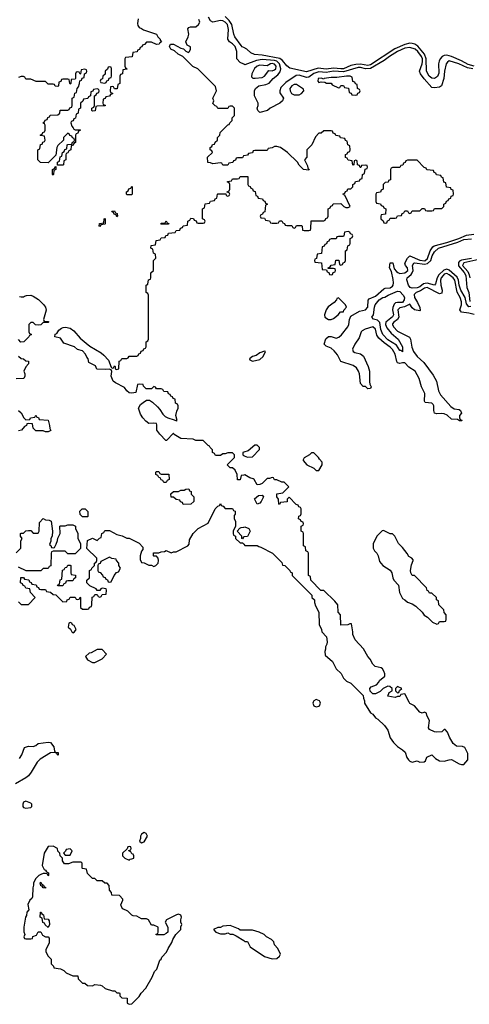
# Model space of a CAD drawing. Header units: inches. Extents: x 2710684 to 2828758, y 857022 to 965663.
# Tile 127 of 256: x 2758179 to 2761833, y 877542 to 885549. Entities that reach past the tile are written whole.
import ezdxf

# ---------------------------------------------------------------- set-up
doc = ezdxf.new("R2010")
doc.units = ezdxf.units.IN
doc.header["$MEASUREMENT"] = 0
for name, color, linetype in [('C7857', 7, 'Continuous'), ('C7858', 7, 'Continuous'), ('C7867', 7, 'Continuous'), ('C7868', 7, 'Continuous')]:
    doc.layers.add(name, color=color, linetype=linetype)

msp = doc.modelspace()

# ---------------------------------------------------------------- linework, layer by layer
at = {"layer": 'C7857', "color": 4}
for points, elevation in [([(2758178.6, 879541.4), (2758197, 879570), (2758219, 879630), (2758250, 879642), (2758290, 879638.8), (2758310, 879646.8), (2758330, 879662.8), (2758410, 879673.4), (2758430.5, 879670.5), (2758456.3, 879636.3), (2758461, 879601), (2758470, 879592), (2758491.3, 879590), (2758491.1, 879568.9), (2758486, 879570), (2758482, 879582), (2758468.4, 879588.4), (2758430, 879586.6), (2758345.3, 879534.7), (2758320.5, 879510), (2758272.7, 879430), (2758250, 879400.7), (2758230, 879383), (2758144.2, 879335.8)], 8), ([(2760000, 878146), (2759970, 878146), (2759956.4, 878156.4), (2759890, 878182), (2759830, 878178), (2759810, 878166), (2759790, 878166), (2759754, 878150), (2759774, 878130), (2759810, 878114), (2759850, 878114), (2759870, 878122), (2759890, 878112), (2759911.6, 878111.6), (2759939.6, 878099.6), (2760000, 878060.5)], 12)]:
    msp.add_lwpolyline(points, dxfattribs=dict(at, elevation=elevation))
at = {"layer": 'C7857', "color": 4, "elevation": 12}
for points in [[(2758230, 879195.3), (2758210, 879186), (2758204.7, 879170), (2758204.7, 879150), (2758210, 879142), (2758230, 879138), (2758270, 879142), (2758278, 879150), (2758279, 879161), (2758279, 879170), (2758270, 879179)], [(2759190, 878938), (2759170, 878926), (2759162, 878910), (2759162, 878890), (2759154, 878870), (2759170, 878854), (2759190, 878862), (2759218, 878910), (2759206, 878930)], [(2758450, 878828), (2758410, 878826), (2758378, 878770), (2758362, 878670), (2758378, 878638), (2758390, 878634), (2758398, 878618), (2758414, 878610), (2758414, 878590), (2758410, 878588), (2758402, 878602), (2758390, 878606), (2758370, 878606), (2758350, 878598), (2758334, 878590), (2758310, 878566), (2758292, 878530), (2758292, 878510), (2758284.7, 878490), (2758283.6, 878416.4), (2758276.9, 878403.1), (2758262, 878390), (2758245.4, 878354.6), (2758254, 878310), (2758238, 878290), (2758234.8, 878265.2), (2758226, 878250), (2758212, 878170), (2758212.7, 878132.7), (2758222, 878110), (2758214, 878090), (2758218, 878078), (2758230, 878074), (2758270, 878074), (2758282, 878078), (2758287.3, 878092.7), (2758314.6, 878105.4), (2758328.9, 878131.1), (2758351.6, 878131.6), (2758365.4, 878105.4), (2758390, 878092), (2758411.6, 878091.6), (2758419.6, 878079.6), (2758419.6, 878040.4), (2758392.7, 877987.3), (2758392, 877970), (2758410, 877934), (2758434, 877910), (2758434, 877870), (2758452.7, 877852.7), (2758458, 877838), (2758511.6, 877831.6), (2758536.9, 877816.9), (2758556.9, 877796.9), (2758610, 877774), (2758652.7, 877772.7), (2758654, 877750), (2758690, 877714), (2758710, 877714), (2758730, 877694), (2758770, 877692), (2758790, 877702), (2758836.9, 877696.9), (2758850, 877692), (2758874, 877670), (2758932.7, 877652.7), (2758951.6, 877651.6), (2758970, 877634), (2758990, 877634), (2758994, 877630), (2758994, 877610), (2759010, 877594), (2759052.7, 877592.7), (2759054, 877550), (2759070, 877542), (2759090, 877544.7), (2759150, 877606), (2759166.6, 877633.4), (2759205.6, 877674.4), (2759256.5, 877763.5), (2759275.3, 877810), (2759292.7, 877827.3), (2759319, 877901), (2759328, 877910), (2759334, 877926), (2759373.6, 877966.4), (2759384.7, 877995.3), (2759416.5, 878043.5), (2759424, 878070), (2759449.2, 878110.8), (2759488, 878150), (2759488.4, 878171.6), (2759498, 878190), (2759488, 878210), (2759488, 878230), (2759495.3, 878250), (2759490, 878266), (2759470, 878274), (2759454, 878270), (2759371.6, 878228.4), (2759362, 878210), (2759382, 878170), (2759382, 878130), (2759370, 878118), (2759350, 878108), (2759287.3, 878107.3), (2759287.3, 878112.7), (2759302, 878118), (2759306, 878130), (2759306, 878170), (2759270, 878186), (2759250, 878186), (2759226, 878230), (2759210, 878238), (2759170, 878238), (2759130, 878258), (2759100.4, 878260.4), (2759090, 878266), (2759059.3, 878299.3), (2759018, 878318), (2759008.4, 878328.4), (2759002, 878350), (2759018, 878390), (2759016.4, 878396.4), (2758990, 878426), (2758928.9, 878428.9), (2758926, 878450), (2758908, 878470), (2758907.3, 878507.3), (2758890, 878526), (2758870, 878526), (2758850, 878546), (2758810, 878546), (2758790, 878566), (2758770, 878566), (2758730, 878606), (2758722, 878642), (2758690, 878646), (2758686, 878650), (2758686, 878690), (2758678, 878698), (2758610, 878698), (2758576.9, 878683.1), (2758544.7, 878684.7), (2758528.4, 878708.4), (2758526, 878730), (2758508.4, 878748.4), (2758506, 878770), (2758488.4, 878788.4), (2758486, 878810)], [(2758590, 878806), (2758558, 878802), (2758552.7, 878787.3), (2758534, 878770), (2758550, 878754), (2758590, 878754), (2758606, 878790)], [(2759070, 878826), (2759058, 878822), (2759054, 878806), (2759014, 878770), (2759014, 878750), (2759034, 878730), (2759070, 878714), (2759078, 878722), (2759090, 878724.7), (2759106, 878730), (2759106, 878750), (2759102, 878762), (2759090, 878766), (2759082, 878782), (2759066, 878790), (2759066, 878794), (2759082, 878798), (2759086, 878810), (2759082, 878822)], [(2758390, 878486), (2758368.7, 878488.7), (2758362, 878502), (2758350, 878506), (2758346, 878530), (2758350, 878534), (2758358, 878518), (2758374, 878510), (2758378, 878498), (2758390, 878494)], [(2758410, 878166), (2758387.3, 878187.3), (2758382, 878202), (2758367.3, 878207.3), (2758362, 878242), (2758346, 878250), (2758348.4, 878291.6), (2758354, 878290), (2758358, 878278), (2758374, 878270), (2758378, 878238), (2758410, 878234), (2758419.6, 878219.6), (2758422, 878190)]]:
    msp.add_lwpolyline(points, close=True, dxfattribs=at)
at = {"layer": 'C7858', "color": 4}
for points, elevation in [([(2760000, 885323), (2759988.6, 885328.6), (2759978.3, 885338.3), (2759928.4, 885410), (2759919.3, 885430), (2759902.2, 885510), (2759882.9, 885542.9), (2759850, 885574.2)], 4), ([(2759142.8, 885557.2), (2759137.3, 885517.3), (2759140.5, 885500.5), (2759150, 885484.7), (2759170, 885478), (2759186, 885466), (2759290.6, 885430.6), (2759302, 885410), (2759322, 885390), (2759322, 885382), (2759332, 885368), (2759318, 885362), (2759314, 885350), (2759290, 885348), (2759250, 885366), (2759210, 885366), (2759192.7, 885347.3), (2759178, 885342), (2759172.7, 885327.3), (2759158, 885322), (2759152.7, 885307.3), (2759138, 885302), (2759132.7, 885287.3), (2759098, 885282), (2759092.7, 885247.3), (2759038, 885242), (2759034, 885230), (2759034, 885170), (2759038, 885158), (2759054, 885150), (2759050, 885146), (2759018, 885142), (2759014, 885110), (2758998, 885102), (2758994, 885090), (2758994, 885030), (2758978, 885022), (2758972.7, 884987.3), (2758950, 884986), (2758942, 885002), (2758930, 885006), (2758918, 885002), (2758914, 884970), (2758918, 884958), (2758932.7, 884952.7), (2758932.7, 884947.3), (2758918, 884942), (2758910, 884926), (2758878, 884922), (2758872.7, 884907.3), (2758858, 884902), (2758854, 884870), (2758858, 884858), (2758872.7, 884852.7), (2758872.7, 884847.3), (2758810, 884846), (2758798, 884842), (2758792.7, 884807.3), (2758770, 884806), (2758766, 884810), (2758766, 884830), (2758782, 884838), (2758786, 884850), (2758786, 884930), (2758802, 884938), (2758807.3, 884952.7), (2758822, 884958), (2758826, 884970), (2758822, 884982), (2758810, 884986), (2758778, 884982), (2758772.7, 884967.3), (2758758, 884962), (2758754, 884930), (2758738, 884922), (2758732.7, 884907.3), (2758698, 884902), (2758692.7, 884887.3), (2758674, 884870), (2758674, 884830), (2758658, 884822), (2758654, 884790), (2758638, 884782), (2758632.7, 884747.3), (2758618, 884742), (2758612.7, 884727.3), (2758598, 884722), (2758594, 884710), (2758602, 884682), (2758614, 884670), (2758618, 884658), (2758630, 884654), (2758670, 884654), (2758674, 884650), (2758658, 884642), (2758652.7, 884627.3), (2758638, 884622), (2758634, 884610), (2758634, 884550), (2758618, 884542), (2758612.7, 884527.3), (2758598, 884522), (2758594, 884490), (2758578, 884482), (2758570, 884466), (2758558, 884462), (2758554, 884450), (2758554, 884410), (2758538, 884402), (2758534, 884370), (2758530, 884366), (2758486, 884366), (2758486, 884390), (2758502, 884398), (2758507.3, 884432.7), (2758522, 884438), (2758526, 884470), (2758542, 884478), (2758547.3, 884492.7), (2758562, 884498), (2758566, 884530), (2758570, 884534), (2758602, 884538), (2758607.3, 884552.7), (2758622, 884558), (2758626, 884570), (2758622, 884582), (2758607.3, 884587.3), (2758602, 884602), (2758587.3, 884607.3), (2758582, 884622), (2758570, 884626), (2758534, 884590), (2758534, 884570), (2758490, 884526), (2758482, 884510), (2758472.7, 884447.3), (2758410, 884386), (2758348.4, 884388.4), (2758326, 884410), (2758326, 884490), (2758342, 884498), (2758347.3, 884532.7), (2758362, 884538), (2758367.3, 884552.7), (2758382, 884558), (2758386, 884570), (2758382, 884602), (2758350, 884606), (2758346, 884610), (2758362, 884618), (2758367.3, 884632.7), (2758382, 884638), (2758386, 884650), (2758386, 884690), (2758382, 884702), (2758366, 884710), (2758382, 884718), (2758387.3, 884732.7), (2758402, 884738), (2758407.3, 884752.7), (2758422, 884758), (2758427.3, 884772.7), (2758490, 884774), (2758506, 884790), (2758507.3, 884812.7), (2758570, 884814), (2758582, 884818), (2758587.3, 884832.7), (2758602, 884838), (2758606, 884850), (2758606, 884910), (2758622, 884918), (2758627.3, 884952.7), (2758642, 884958), (2758646, 884990), (2758656.4, 885003.6), (2758666, 885030), (2758667.3, 885052.7), (2758682, 885058), (2758687.3, 885072.7), (2758702, 885078), (2758706, 885110), (2758722, 885118), (2758726, 885130), (2758722, 885142), (2758710, 885146), (2758678, 885142), (2758674, 885110), (2758670, 885106), (2758662, 885122), (2758650, 885126), (2758638, 885122), (2758634, 885110), (2758634, 885070), (2758630, 885066), (2758598, 885062), (2758594, 885030), (2758590, 885026), (2758586, 885030), (2758582, 885062), (2758570, 885066), (2758530, 885066), (2758518, 885062), (2758512.7, 885047.3), (2758498, 885042), (2758494, 885010), (2758490, 885006), (2758467.3, 885007.3), (2758462, 885022), (2758450, 885026), (2758410, 885026), (2758390, 885046), (2758312.7, 885047.3), (2758270, 885066), (2758230, 885066), (2758222, 885082), (2758210, 885086), (2758190, 885086), (2758170, 885078)], 12), ([(2760000, 884442.3), (2759998, 884442), (2759990, 884426), (2759950, 884426), (2759938, 884422), (2759932.7, 884407.3), (2759918, 884402), (2759912.7, 884387.3), (2759878, 884382), (2759870, 884366), (2759830, 884366), (2759822, 884382), (2759810, 884386), (2759750, 884378), (2759730, 884386), (2759707.3, 884387.3), (2759706, 884430), (2759746, 884470), (2759742, 884482), (2759726, 884490), (2759726, 884510), (2759742, 884518), (2759747.3, 884532.7), (2759762, 884538), (2759767.3, 884552.7), (2759786, 884570), (2759786, 884590), (2759806, 884610), (2759807.3, 884632.7), (2759870, 884694), (2759882, 884698), (2759886, 884710), (2759906, 884730), (2759906, 884750), (2759926, 884770), (2759926, 884830), (2759910, 884846), (2759890, 884846), (2759878, 884842), (2759870, 884826), (2759790, 884826), (2759782, 884842), (2759767.3, 884847.3), (2759748.7, 884868.7), (2759758, 884890), (2759748.7, 884911.3), (2759778, 884970), (2759770, 885006), (2759626, 885150), (2759587.3, 885167.3), (2759506, 885250), (2759468.4, 885268.4), (2759436.4, 885296.4), (2759408.7, 885308.7), (2759398, 885330), (2759406, 885350), (2759430, 885350.8), (2759490, 885318), (2759511.3, 885311.3), (2759530, 885292), (2759550, 885282), (2759558, 885290), (2759568, 885310), (2759567.3, 885327.3), (2759541.2, 885341.2), (2759529.1, 885369.1), (2759549.2, 885410), (2759553.2, 885430), (2759545.2, 885474.8), (2759554.6, 885485.4), (2759568.4, 885491.6), (2759610, 885491.3), (2759633.2, 885510), (2759642, 885530), (2759635.3, 885550)], 12), ([(2760000, 885187.6), (2759970, 885201.6), (2759945.1, 885230), (2759945.1, 885290), (2759929.8, 885329.8), (2759910, 885354), (2759884.5, 885370), (2759871.6, 885390), (2759877.4, 885470), (2759868.2, 885510), (2759849.4, 885530), (2759830, 885539.7), (2759810, 885543), (2759748.2, 885528.2), (2759730, 885540.9), (2759713.6, 885570)], 8), ([(2760000, 881846.1), (2759978, 881842), (2759970, 881806), (2759950, 881806), (2759946, 881850), (2759930, 881886), (2759910, 881906), (2759890, 881906), (2759866, 881930), (2759926, 881990), (2759926, 882010), (2759910, 882026), (2759870, 882026), (2759850, 882018), (2759830, 882018), (2759810, 882006), (2759770, 882006), (2759762, 882022), (2759746, 882030), (2759746, 882050), (2759726, 882070), (2759722, 882082), (2759710, 882086), (2759670, 882126), (2759610, 882126), (2759590, 882138), (2759490, 882144), (2759435.3, 882175.3), (2759430, 882186), (2759372.7, 882127.3), (2759367.3, 882127.3), (2759317.2, 882177.2), (2759294, 882210), (2759294, 882254), (2759290, 882266), (2759270, 882268.7), (2759230, 882264), (2759203.7, 882283.7), (2759179, 882310), (2759160.9, 882340.9), (2759145.2, 882390), (2759161.3, 882418.7), (2759183, 882437), (2759210, 882454.8), (2759233.7, 882453.7), (2759258.4, 882438.4), (2759299.9, 882399.9), (2759318.8, 882378.8), (2759341.4, 882341.4), (2759361.4, 882321.4), (2759382, 882310), (2759436, 882296), (2759453.2, 882286.8), (2759458, 882290), (2759448.7, 882330), (2759455.3, 882364.7), (2759466, 882390), (2759466, 882410), (2759462, 882422), (2759446, 882430), (2759442, 882462), (2759427.3, 882467.3), (2759422, 882482), (2759407.3, 882487.3), (2759402, 882502), (2759387.3, 882507.3), (2759382, 882522), (2759350, 882526), (2759342, 882542), (2759330, 882546), (2759290, 882546), (2759282, 882562), (2759270, 882566), (2759251.6, 882548.4), (2759208.4, 882548.4), (2759186, 882570), (2759182, 882582), (2759150, 882586), (2759138, 882582), (2759123.6, 882516.4), (2759090, 882512), (2759070, 882515.1), (2759049.5, 882529.5), (2759030, 882559.3), (2758956.6, 882596.6), (2758939.3, 882610), (2758924, 882650), (2758927.3, 882687.3), (2758922, 882702), (2758907.3, 882707.3), (2758876, 882704), (2758807.3, 882707.3), (2758794.6, 882734.6), (2758742, 882762), (2758735.3, 882790), (2758724, 882804), (2758713.2, 882830), (2758690, 882855.3), (2758650, 882866), (2758626, 882890), (2758538, 882918), (2758510, 882958), (2758466, 882970), (2758467.3, 882992.7), (2758482, 882998), (2758496.4, 883023.6), (2758519, 883041), (2758532.9, 883047.1), (2758552.3, 883047.7), (2758590, 883039.1), (2758618.3, 883018.3), (2758670, 882958.8), (2758718.5, 882918.5), (2758750, 882894.8), (2758840.7, 882840.7), (2758862, 882822), (2758901, 882781), (2758922, 882722), (2758930, 882714), (2758942, 882718), (2758950, 882734), (2758954, 882730), (2758954, 882710), (2758964.7, 882704.7), (2758986, 882710), (2758987.3, 882772.7), (2759002, 882778), (2759010, 882794), (2759050, 882794), (2759062, 882798), (2759070, 882814), (2759130, 882814), (2759142, 882818), (2759147.3, 882832.7), (2759162, 882838), (2759167.3, 882852.7), (2759182, 882858), (2759187.3, 882872.7), (2759202, 882878), (2759206, 882890), (2759206, 882930), (2759222, 882938), (2759226, 882950), (2759226, 883310), (2759222, 883322), (2759206, 883330), (2759206, 883390), (2759222, 883398), (2759227.3, 883432.7), (2759242, 883438), (2759246, 883450), (2759246, 883490), (2759266, 883510), (2759266, 883590), (2759286, 883610), (2759282, 883642), (2759266, 883650), (2759262, 883682), (2759246, 883690), (2759247.3, 883712.7), (2759282, 883718), (2759287.3, 883752.7), (2759322, 883758), (2759330, 883774), (2759362, 883778), (2759367.3, 883792.7), (2759382, 883798), (2759387.3, 883812.7), (2759442, 883818), (2759450, 883834), (2759482, 883838), (2759487.3, 883852.7), (2759502, 883858), (2759507.3, 883872.7), (2759542, 883878), (2759546, 883910), (2759562, 883918), (2759570, 883934), (2759592.7, 883932.7), (2759598, 883918), (2759612.7, 883912.7), (2759618, 883898), (2759630, 883894), (2759670, 883894), (2759682, 883898), (2759686, 883910), (2759682, 883922), (2759666, 883930), (2759666, 884010), (2759682, 884018), (2759687.3, 884052.7), (2759722, 884058), (2759730, 884074), (2759762, 884078), (2759767.3, 884092.7), (2759782, 884098), (2759786, 884130), (2759790, 884134), (2759854, 884134), (2759858, 884118), (2759870, 884114), (2759882, 884118), (2759886, 884130), (2759882, 884142), (2759866, 884146), (2759866, 884150), (2759882, 884158), (2759886, 884170), (2759886, 884210), (2759882, 884222), (2759867.3, 884227.3), (2759867.3, 884232.7), (2759902, 884238), (2759910, 884254), (2759950, 884254), (2759962, 884258), (2759970, 884274), (2760000, 884273.4)], 12), ([(2758178, 883298), (2758190, 883294), (2758210, 883294), (2758218, 883302), (2758234, 883306), (2758270, 883307.7), (2758290, 883302), (2758332.3, 883272.3), (2758373.5, 883233.5), (2758388, 883210), (2758393.4, 883186.6), (2758374, 883110), (2758378, 883098), (2758414, 883094), (2758414, 883090), (2758410, 883086), (2758370, 883086), (2758351.6, 883068.4), (2758330, 883066), (2758308.4, 883068.4), (2758290, 883086), (2758270, 883086), (2758254, 883070), (2758254, 883010), (2758258, 882998), (2758274, 882990), (2758258, 882982), (2758254, 882970), (2758211.6, 882928.4), (2758187.3, 882927.3), (2758168.4, 882948.4)], 12), ([(2758170, 882814), (2758190, 882794), (2758210, 882792), (2758230, 882774), (2758251.1, 882771.1), (2758252, 882750), (2758230, 882726), (2758214, 882690), (2758222, 882670), (2758222, 882650), (2758214, 882630), (2758150, 882628)], 12), ([(2758170.9, 882370.9), (2758191.1, 882351.1), (2758211.6, 882311.6), (2758230, 882294), (2758262, 882298), (2758266, 882310), (2758302, 882318), (2758310, 882332), (2758318, 882318), (2758332.7, 882312.7), (2758338, 882298), (2758410, 882292), (2758422, 882250), (2758423.6, 882223.6), (2758431.6, 882208.4), (2758410, 882198), (2758390, 882198), (2758370, 882206), (2758310, 882206), (2758288.4, 882228.4), (2758282, 882262), (2758250, 882266), (2758238, 882262), (2758234, 882250), (2758219.6, 882240.4), (2758194, 882210), (2758170, 882206)], 12), ([(2760000, 882032), (2759994, 882030), (2759994, 882010), (2760000, 882006)], 12), ([(2758170, 880814), (2758190, 880794), (2758250, 880794), (2758306, 880850), (2758266, 880890), (2758262, 880922), (2758230, 880926), (2758222, 880942), (2758207.3, 880947.3), (2758202, 880962), (2758186, 880970), (2758187.3, 881012.7), (2758210, 881014), (2758218, 880998), (2758252.7, 880992.7), (2758258, 880978), (2758272.7, 880972.7), (2758278, 880958), (2758312.7, 880952.7), (2758318, 880938), (2758332.7, 880932.7), (2758338, 880918), (2758350, 880914), (2758390, 880914), (2758398, 880898), (2758430, 880894), (2758450, 880874), (2758472.7, 880872.7), (2758530, 880814), (2758562, 880818), (2758566, 880830), (2758582, 880838), (2758590, 880854), (2758630, 880854), (2758638, 880838), (2758650, 880834), (2758662, 880838), (2758670, 880854), (2758674, 880850), (2758674, 880770), (2758690, 880754), (2758730, 880754), (2758742, 880758), (2758747.3, 880772.7), (2758762, 880778), (2758766, 880790), (2758767.3, 880852.7), (2758782, 880858), (2758790, 880874), (2758810, 880874), (2758818, 880858), (2758830, 880854), (2758842, 880858), (2758850, 880874), (2758882, 880878), (2758886, 880910), (2758882, 880922), (2758850, 880926), (2758838, 880922), (2758830, 880906), (2758810, 880906), (2758802, 880922), (2758750, 880946), (2758726, 880970), (2758726, 880990), (2758746, 881010), (2758746, 881070), (2758762, 881078), (2758766, 881090), (2758786, 881110), (2758786, 881130), (2758802, 881138), (2758806, 881150), (2758806, 881170), (2758726, 881250), (2758730, 881314), (2758770, 881332), (2758810, 881314), (2758827.3, 881332.7), (2758842, 881338), (2758846, 881370), (2758862, 881378), (2758870, 881394), (2758910, 881394), (2758970, 881362), (2759011.1, 881351.1), (2759050, 881332), (2759070, 881332), (2759151.6, 881291.6), (2759179.6, 881259.6), (2759179.6, 881240.4), (2759170, 881226), (2759158, 881190), (2759159.6, 881159.6), (2759170, 881134), (2759190, 881132), (2759230, 881112), (2759250, 881112), (2759270, 881102), (2759286, 881110), (2759306, 881130), (2759308, 881150), (2759306, 881170), (2759290, 881186), (2759270, 881186), (2759266, 881190), (2759267.3, 881212.7), (2759310, 881214), (2759330, 881222), (2759356.4, 881223.6), (2759370, 881232), (2759410, 881214), (2759430, 881222), (2759450, 881222), (2759546, 881270), (2759556.4, 881283.6), (2759560.4, 881319.6), (2759588.9, 881371.1), (2759630, 881412), (2759710, 881454), (2759768, 881570), (2759790, 881594), (2759802, 881598), (2759810, 881614), (2759818, 881598), (2759832.7, 881592.7), (2759850, 881574), (2759910, 881574), (2759918, 881558), (2759931.6, 881551.6), (2759931.6, 881528.4), (2759922, 881518), (2759922, 881490), (2759932, 881470), (2759934, 881430), (2759914, 881390), (2759914, 881370), (2759918, 881358), (2759934, 881350), (2759934, 881330), (2759970, 881294), (2759990, 881294), (2760000, 881284)], 12), ([(2758150, 881214), (2758187.3, 881252.7), (2758188, 881310), (2758198, 881330), (2758186, 881350), (2758186, 881370), (2758190, 881374), (2758210, 881374), (2758228.4, 881391.6), (2758250, 881394), (2758270, 881394), (2758290, 881374), (2758330, 881374), (2758338, 881390), (2758340.4, 881459.6), (2758370, 881492), (2758390, 881482), (2758419.6, 881479.6), (2758434, 881470), (2758444.7, 881390), (2758442, 881350), (2758432, 881330), (2758432, 881308), (2758422, 881282), (2758432.7, 881272.7), (2758438, 881258), (2758450, 881254), (2758462, 881258), (2758476.4, 881283.6), (2758487.3, 881312.7), (2758488.4, 881331.6), (2758508, 881370), (2758506, 881430), (2758510, 881434), (2758550, 881434), (2758570, 881442), (2758610, 881442), (2758634, 881430), (2758634, 881410), (2758652, 881370), (2758652.7, 881332.7), (2758672.7, 881287.3), (2758674, 881250), (2758630, 881206), (2758570, 881206), (2758550, 881226), (2758450, 881226), (2758438, 881222), (2758434, 881210), (2758432.7, 881107.3), (2758418, 881102), (2758410, 881086), (2758370, 881086), (2758350, 881066), (2758232.7, 881067.3), (2758170, 881098)], 12), ([(2760000, 881342.3), (2759998, 881342), (2759990, 881326), (2759986, 881330), (2759986, 881350), (2759946, 881390), (2759967.3, 881412.7), (2759980.4, 881419.6), (2760000, 881423)], 12)]:
    msp.add_lwpolyline(points, dxfattribs=dict(at, elevation=elevation))
at = {"layer": 'C7858', "color": 4, "elevation": 12}
for points in [[(2758910, 885166), (2758898, 885162), (2758892.7, 885147.3), (2758874, 885130), (2758872.7, 885107.3), (2758854, 885090), (2758852.7, 885067.3), (2758838, 885062), (2758834, 885050), (2758838, 885038), (2758870, 885034), (2758882, 885038), (2758887.3, 885052.7), (2758902, 885058), (2758907.3, 885072.7), (2758922, 885078), (2758926, 885090), (2758926, 885150), (2758922, 885162)], [(2758450, 884286), (2758446, 884290), (2758446, 884330), (2758462, 884338), (2758467.3, 884352.7), (2758474, 884354), (2758474, 884330), (2758458, 884322), (2758454, 884290)], [(2759050, 884126), (2759046, 884130), (2759046, 884150), (2759062, 884158), (2759067.3, 884172.7), (2759082, 884178), (2759090, 884194), (2759094, 884190), (2759094, 884130), (2759090, 884126)], [(2758970, 883946), (2758962, 883962), (2758947.3, 883967.3), (2758942, 883982), (2758930, 883986), (2758927.3, 883992.7), (2758950, 883994), (2758958, 883978), (2758972.7, 883972.7), (2758974, 883950)], [(2758830, 883866), (2758826, 883870), (2758827.3, 883892.7), (2758862, 883898), (2758866, 883930), (2758872.7, 883932.7), (2758874, 883890), (2758870, 883886), (2758838, 883882)], [(2759330, 883886), (2759326, 883890), (2759330, 883894), (2759362, 883898), (2759370, 883914), (2759378, 883898), (2759392.7, 883892.7), (2759390, 883886)], [(2759350, 881786), (2759342, 881802), (2759330, 881806), (2759322, 881822), (2759310, 881826), (2759302, 881842), (2759286, 881850), (2759286, 881870), (2759290, 881874), (2759310, 881874), (2759318, 881858), (2759330, 881854), (2759392.7, 881852.7), (2759394, 881810), (2759378, 881802), (2759370, 881786)], [(2759507.3, 881607.3), (2759502, 881622), (2759487.3, 881627.3), (2759482, 881642), (2759450, 881646), (2759430, 881666), (2759410, 881666), (2759407.3, 881692.7), (2759428, 881712), (2759470, 881712), (2759490, 881722), (2759516.4, 881723.6), (2759530, 881732), (2759552.7, 881732.7), (2759558, 881718), (2759571.6, 881711.6), (2759574, 881690), (2759594, 881670), (2759594, 881630), (2759570, 881608)], [(2758690, 881506), (2758670, 881526), (2758668.4, 881551.6), (2758686, 881570), (2758711.6, 881571.6), (2758734, 881550), (2758734, 881510), (2758730, 881506)], [(2758910, 881178), (2758838, 881142), (2758832.7, 881127.3), (2758818, 881122), (2758814, 881110), (2758814, 881070), (2758818, 881058), (2758832.7, 881052.7), (2758852.7, 881032.7), (2758858, 881018), (2758872.7, 881012.7), (2758878, 880998), (2758892.7, 880992.7), (2758898, 880978), (2758910, 880974), (2758922, 880978), (2758946, 881030), (2758967.3, 881052.7), (2758982, 881058), (2758998, 881090), (2758986, 881110), (2758986, 881130), (2758966, 881150), (2758962, 881162), (2758928.4, 881168.4)], [(2758490, 880946), (2758486, 880950), (2758502, 880958), (2758507.3, 880992.7), (2758522, 880998), (2758528.4, 881071.6), (2758542, 881078), (2758550, 881094), (2758562, 881098), (2758570, 881114), (2758590, 881114), (2758594, 881110), (2758594, 881050), (2758598, 881038), (2758632.7, 881032.7), (2758634, 881010), (2758618, 881002), (2758610, 880986), (2758570, 880986), (2758558, 880982), (2758552.7, 880967.3), (2758538, 880962), (2758530, 880946)], [(2758590, 880646), (2758578, 880642), (2758574, 880610), (2758592.7, 880592.7), (2758602, 880570), (2758610, 880562), (2758626, 880570), (2758638, 880590), (2758622, 880622), (2758607.3, 880627.3), (2758602, 880642)], [(2758850, 880428), (2758810, 880428), (2758759.6, 880400.4), (2758743.6, 880396.4), (2758714, 880370), (2758730, 880342), (2758770, 880322), (2758790, 880322), (2758850, 880352), (2758886, 880390)]]:
    msp.add_lwpolyline(points, close=True, dxfattribs=at)
at = {"layer": 'C7867', "color": 4, "elevation": 12}
for points in [[(2760565, 880000), (2760561.6, 879990), (2760570.5, 879970.5), (2760590, 879961.6), (2760610, 879966), (2760616, 879970), (2760624.5, 879990), (2760620.8, 880000)], [(2760982, 880000), (2760982, 879990), (2761030, 879912), (2761050, 879902), (2761071.6, 879871.6), (2761090, 879862), (2761144.7, 879810), (2761170.9, 879770.9), (2761191.3, 879710), (2761218, 879670), (2761250, 879638), (2761290.9, 879610.9), (2761311.1, 879591.1), (2761324.7, 879550), (2761338, 879530), (2761350, 879518), (2761370, 879512), (2761410, 879522), (2761430, 879512), (2761467.3, 879512.7), (2761478, 879522), (2761488.9, 879551.1), (2761530, 879572), (2761559.6, 879539.6), (2761590, 879522), (2761630, 879518), (2761670, 879531.3), (2761690, 879532), (2761750, 879498), (2761770, 879491.3), (2761790, 879492), (2761822, 879530), (2761820.4, 879580.4), (2761798, 879630), (2761778, 879638), (2761730, 879642), (2761702, 879662), (2761673.6, 879713.6), (2761656.4, 879756.4), (2761636.4, 879776.4), (2761630, 879778), (2761610, 879758), (2761570, 879755.3), (2761550, 879758), (2761510, 879778), (2761502, 879790), (2761508.7, 879850), (2761488, 879890), (2761486, 879910), (2761470, 879918), (2761450, 879908.7), (2761430, 879918), (2761388.4, 879968.4), (2761350, 879988), (2761343.8, 880000)], [(2760000, 878060.5), (2760010, 878054), (2760030, 878054), (2760052, 878010), (2760170, 877931.3), (2760230, 877912), (2760270, 877914), (2760290, 877934), (2760298, 877950), (2760276.4, 877996.4), (2760250, 878026), (2760246, 878050), (2760226, 878070), (2760186, 878090), (2760166, 878110), (2760126, 878130), (2760070, 878146), (2760000, 878146)]]:
    msp.add_lwpolyline(points, dxfattribs=at)
at = {"layer": 'C7868', "color": 4}
for points, elevation in [([(2761871.6, 885171.6), (2761824.4, 885184.4), (2761770, 885215.7), (2761690, 885250.6), (2761650, 885259.5), (2761630, 885258), (2761614, 885250), (2761595.6, 885230), (2761587.5, 885212.5), (2761583.2, 885190), (2761585.2, 885114.8), (2761574.3, 885085.7), (2761550, 885071.5), (2761530, 885074.3), (2761506.6, 885090), (2761486, 885130), (2761482.4, 885230), (2761468.2, 885270), (2761413.9, 885333.9), (2761390, 885349.8), (2761370, 885356.5), (2761350, 885358), (2761310, 885348.3), (2761228.9, 885311.1), (2761030, 885182.6), (2761010, 885177.8), (2760950, 885187.1), (2760910, 885185.6), (2760870, 885175.9), (2760810.4, 885150), (2760790, 885148.1), (2760730, 885156), (2760670, 885146.3), (2760606.4, 885153.6), (2760510, 885125.4), (2760376, 885156), (2760350, 885173.2), (2760316.3, 885216.3), (2760292.9, 885232.9), (2760150, 885260.8), (2760086.9, 885266.9), (2760058.6, 885278.6), (2760026.3, 885310), (2760000, 885323)], 4), ([(2761862, 885150), (2761818.8, 885158.8), (2761748.7, 885190), (2761670, 885214.5), (2761655.5, 885204.5), (2761645.5, 885190), (2761632.7, 885130), (2761627.6, 885070), (2761608.6, 885011.4), (2761590, 885000.7), (2761550, 884994), (2761530, 884998), (2761467, 885067), (2761436.3, 885110), (2761429.6, 885130), (2761451.2, 885188.8), (2761453.7, 885210), (2761452.2, 885230), (2761443.9, 885250), (2761416.1, 885290), (2761394, 885310), (2761350, 885322), (2761310, 885316.5), (2761248.8, 885290), (2761183.6, 885250), (2761142.8, 885217.2), (2761030, 885151.4), (2760990, 885148.9), (2760950, 885159.5), (2760930, 885160.2), (2760810, 885124.5), (2760730, 885130.5), (2760670, 885118.5), (2760610, 885125.2), (2760569.5, 885110.5), (2760530, 885081.7), (2760510, 885078.7), (2760450, 885096.8), (2760425.3, 885094.7), (2760341.4, 885038.6), (2760301.4, 884998.6), (2760293, 884970), (2760293.7, 884953.7), (2760322, 884910), (2760314, 884890), (2760294, 884870), (2760214, 884830), (2760194, 884810), (2760130, 884795.3), (2760115.3, 884810), (2760109.2, 884830), (2760118, 884850), (2760118, 884870), (2760088.7, 884930), (2760088.7, 884970), (2760095.3, 884990), (2760122, 885010), (2760179.3, 885020.7), (2760206.7, 885033.3), (2760239.5, 885070), (2760278.6, 885101.4), (2760295.4, 885124.6), (2760301.1, 885150), (2760291.5, 885190), (2760270.4, 885210.4), (2760250, 885217.3), (2760150, 885224.8), (2760103.1, 885216.9), (2760010, 885182.9), (2760000, 885187.6)], 8), ([(2760000, 884273.4), (2760032.7, 884272.7), (2760034, 884210), (2760038, 884198), (2760052.7, 884192.7), (2760058, 884178), (2760072.7, 884172.7), (2760078, 884158), (2760092.7, 884152.7), (2760098, 884118), (2760112.7, 884112.7), (2760118, 884098), (2760152.7, 884092.7), (2760158, 884078), (2760172.7, 884072.7), (2760178, 884058), (2760194, 884050), (2760178, 884042), (2760172.7, 883987.3), (2760158, 883982), (2760152.7, 883967.3), (2760138, 883962), (2760134, 883950), (2760138, 883938), (2760170, 883934), (2760178, 883918), (2760210, 883914), (2760218, 883898), (2760230, 883894), (2760270, 883894), (2760282, 883898), (2760290, 883914), (2760310, 883914), (2760318, 883898), (2760332.7, 883892.7), (2760338, 883878), (2760350, 883874), (2760390, 883874), (2760398, 883858), (2760410, 883854), (2760422, 883858), (2760430, 883874), (2760470, 883874), (2760474, 883870), (2760478, 883838), (2760490, 883834), (2760530, 883834), (2760542, 883838), (2760546, 883850), (2760547.3, 883912.7), (2760650, 883914), (2760662, 883918), (2760667.3, 883932.7), (2760682, 883938), (2760686, 883950), (2760686, 884010), (2760702, 884018), (2760707.3, 884032.7), (2760722, 884038), (2760727.3, 884052.7), (2760790, 884054), (2760814, 884030), (2760830, 884022), (2760850, 884022), (2760866, 884030), (2760822, 884122), (2760810, 884126), (2760808.4, 884131.6), (2760822, 884138), (2760827.3, 884152.7), (2760842, 884158), (2760847.3, 884172.7), (2760870, 884174), (2760886, 884190), (2760886, 884210), (2760902, 884218), (2760907.3, 884232.7), (2760942, 884238), (2760947.3, 884252.7), (2760962, 884258), (2760966, 884290), (2760982, 884298), (2760987.3, 884332.7), (2761002, 884338), (2761006, 884350), (2761002, 884362), (2760990, 884366), (2760958, 884362), (2760952.7, 884347.3), (2760947.3, 884347.3), (2760942, 884362), (2760926, 884370), (2760922, 884402), (2760910, 884406), (2760898, 884402), (2760894, 884370), (2760887.3, 884367.3), (2760882, 884402), (2760850, 884406), (2760842, 884422), (2760827.3, 884427.3), (2760827.3, 884452.7), (2760842, 884458), (2760847.3, 884472.7), (2760862, 884478), (2760866, 884490), (2760862, 884522), (2760846, 884530), (2760842, 884562), (2760827.3, 884567.3), (2760822, 884582), (2760787.3, 884587.3), (2760782, 884602), (2760747.3, 884607.3), (2760742, 884622), (2760727.3, 884627.3), (2760722, 884642), (2760710, 884646), (2760650, 884646), (2760630, 884626), (2760610, 884626), (2760583.6, 884596.4), (2760554, 884530), (2760514, 884490), (2760514, 884430), (2760494, 884410), (2760519.6, 884359.6), (2760522, 884342), (2760531.6, 884331.6), (2760530, 884326), (2760486, 884330), (2760450, 884366), (2760438, 884390), (2760355.3, 884470), (2760298, 884510), (2760270, 884518), (2760250, 884518), (2760230, 884506), (2760198, 884502), (2760190, 884486), (2760090, 884486), (2760078, 884482), (2760072.7, 884467.3), (2760038, 884462), (2760030, 884446), (2760000, 884442.3)], 12), ([(2761871.6, 883151.6), (2761830, 883163.1), (2761770, 883169.6), (2761760.5, 883180.5), (2761756.2, 883190), (2761769.7, 883230), (2761770, 883254), (2761758.2, 883290), (2761734.2, 883334.2), (2761716, 883430), (2761701.5, 883450), (2761670, 883475.5), (2761650, 883485.3), (2761630, 883479.3), (2761620.2, 883470), (2761605, 883450), (2761599.3, 883430), (2761601.2, 883390), (2761613.4, 883350), (2761610, 883325.2), (2761590, 883318.7), (2761490, 883371.5), (2761470, 883365.3), (2761437.1, 883342.9), (2761402.4, 883330), (2761386.5, 883313.5), (2761388.9, 883288.9), (2761413.7, 883250), (2761430.7, 883209.3), (2761435.3, 883184.7), (2761430, 883182), (2761389.3, 883190), (2761370, 883206.6), (2761350, 883234.5), (2761306.8, 883213.2), (2761270, 883206.9), (2761253.1, 883190), (2761259.6, 883130), (2761249.3, 883110.7), (2761219.5, 883090), (2761210, 883074.5), (2761208, 883070), (2761216, 883050), (2761250, 883016.5), (2761346.9, 882966.9), (2761354.9, 882950), (2761366, 882886), (2761379.5, 882850), (2761409.1, 882809.1), (2761462.5, 882762.5), (2761538.8, 882658.8), (2761565.5, 882610), (2761583.1, 882530), (2761599.5, 882499.5), (2761682.8, 882402.8), (2761710, 882384.7), (2761750, 882378), (2761762, 882370), (2761770.9, 882349.1), (2761754, 882330), (2761754, 882310), (2761758, 882298), (2761770, 882294), (2761772.7, 882287.3), (2761752.7, 882287.3), (2761736.4, 882296.4), (2761690, 882301.2), (2761652.3, 882332.3), (2761630, 882342.7), (2761610, 882346.6), (2761570, 882344), (2761549.3, 882349.3), (2761544, 882370), (2761545.2, 882410), (2761538.9, 882418.9), (2761529.3, 882429.3), (2761475.3, 882435.3), (2761470, 882446), (2761472, 882510), (2761444.6, 882564.6), (2761426.6, 882630), (2761392.8, 882690), (2761342.4, 882722.4), (2761310, 882757.4), (2761290, 882758.9), (2761270, 882754), (2761250, 882759.3), (2761243.6, 882770), (2761229.7, 882830), (2761210, 882867.8), (2761190, 882887.2), (2761141, 882921), (2761099.3, 882959.3), (2761082.9, 882982.9), (2761071.9, 883031.9), (2761050, 883050.9), (2760987.4, 883032.6), (2760962.2, 883017.8), (2760955.3, 883010), (2760938.6, 882961.4), (2760904.4, 882910), (2760884.4, 882870), (2760890.7, 882850), (2760901.7, 882841.7), (2760950, 882830.4), (2760973.6, 882813.6), (2761012.2, 882730), (2761021.6, 882690), (2761022.8, 882602.8), (2761025.4, 882585.4), (2761036, 882564), (2761030.9, 882549.1), (2761010, 882548), (2760990, 882566), (2760970, 882566), (2760949.5, 882589.5), (2760940.7, 882670), (2760934, 882690), (2760916.8, 882716.8), (2760890, 882738), (2760788.3, 882768.3), (2760763.1, 882823.1), (2760736.2, 882856.2), (2760710, 882878), (2760670, 882893.2), (2760653.2, 882910), (2760667.6, 882952.4), (2760690, 882974), (2760710, 882973), (2760750, 882958), (2760773.7, 882966.3), (2760795.1, 882985), (2760845.1, 883050), (2760854, 883070), (2760858.7, 883110), (2760870, 883139.1), (2760941.1, 883178.9), (2760990.6, 883189.4), (2761008.3, 883210), (2761011.3, 883268.7), (2761020.1, 883279.9), (2761070, 883300.8), (2761138.6, 883361.4), (2761150, 883366.5), (2761190, 883369.1), (2761210, 883382.4), (2761215.4, 883390), (2761218.3, 883410), (2761215.6, 883435.6), (2761202, 883502), (2761185.2, 883530), (2761189.6, 883570.4), (2761213, 883573), (2761224, 883524), (2761241.1, 883501.1), (2761252.9, 883492.9), (2761270, 883484.9), (2761310, 883489.2), (2761335.1, 883510), (2761330.9, 883530), (2761314.7, 883550), (2761309.6, 883570), (2761330, 883610.8), (2761350, 883628.4), (2761430, 883593.4), (2761470.9, 883589.1), (2761494.1, 883605.9), (2761515.3, 883670), (2761536.9, 883703.1), (2761548.9, 883711.1), (2761650, 883736.6), (2761748, 883770), (2761810, 883797.1), (2761870, 883804.2)], 8), ([(2761844.7, 883215.3), (2761830, 883215.1), (2761810, 883239), (2761800.5, 883290), (2761763.7, 883350), (2761750.7, 883390), (2761744.5, 883430), (2761733.9, 883453.9), (2761670, 883513.1), (2761650, 883521.6), (2761626.6, 883513.4), (2761586.2, 883473.8), (2761571.8, 883450), (2761558.2, 883401.8), (2761550.2, 883389.8), (2761490, 883405.5), (2761475.6, 883404.4), (2761460.3, 883399.7), (2761430, 883376.9), (2761410, 883368), (2761370, 883365.4), (2761354, 883370), (2761339.6, 883390), (2761326.6, 883433.4), (2761329.6, 883450), (2761362.2, 883477.8), (2761369.8, 883490.2), (2761376.4, 883510), (2761371.3, 883550), (2761382.7, 883570), (2761390, 883572.4), (2761470, 883560.2), (2761494.6, 883565.4), (2761521.8, 883590), (2761532.9, 883630), (2761550, 883662), (2761583, 883690), (2761739.4, 883740.6), (2761790, 883762.2), (2761850, 883767.6)], 4), ([(2761850, 883607.1), (2761770, 883594.3), (2761754.4, 883585.6), (2761745.6, 883574.4), (2761746.4, 883546.4), (2761792.7, 883492.7), (2761804, 883470), (2761812.1, 883372.1), (2761828.9, 883330), (2761836.7, 883256.7)], 4), ([(2761910, 883599.8), (2761789.1, 883570.9), (2761776.9, 883550), (2761820.1, 883500.1), (2761832.9, 883472.9), (2761838, 883450)], 8), ([(2760000, 882006), (2760003.6, 882003.6), (2760030, 881992), (2760070, 881994), (2760127.3, 882052.7), (2760128, 882070), (2760110, 882088), (2760090, 882088), (2760036, 882044), (2760000, 882032)], 12), ([(2761343.8, 880000), (2761310, 880066), (2761278, 880062), (2761270, 880046), (2761250, 880046), (2761230, 880038), (2761170, 880048), (2761183.1, 880076.9), (2761206, 880090), (2761206, 880110), (2761187.3, 880127.3), (2761170, 880128), (2761134, 880110), (2761110, 880086), (2761070, 880066), (2761050, 880066), (2761027.3, 880087.3), (2761026, 880110), (2761036.4, 880123.6), (2761079, 880141), (2761098, 880162), (2761104, 880176), (2761146, 880210), (2761146, 880230), (2761138, 880250), (2761128, 880270), (2761118, 880278), (2761069, 880289), (2761050, 880308), (2761028.9, 880348.9), (2761008, 880370), (2760972.5, 880432.5), (2760904.7, 880504.7), (2760888, 880550), (2760888, 880572), (2760875.3, 880635.3), (2760863.6, 880636.4), (2760847.3, 880627.3), (2760790, 880626), (2760786, 880710), (2760768, 880730), (2760766, 880790), (2760740.4, 880820.4), (2760650, 880906), (2760627.3, 880907.3), (2760546, 880990), (2760542, 881022), (2760526, 881030), (2760526, 881210), (2760522, 881222), (2760506, 881230), (2760502, 881262), (2760486, 881270), (2760486, 881370), (2760482, 881382), (2760466, 881390), (2760466, 881430), (2760482, 881438), (2760486, 881450), (2760482, 881462), (2760467.3, 881467.3), (2760462, 881482), (2760446, 881490), (2760447.3, 881512.7), (2760462, 881518), (2760466, 881530), (2760466, 881570), (2760462, 881582), (2760447.3, 881587.3), (2760442, 881602), (2760427.3, 881607.3), (2760370, 881666), (2760354, 881650), (2760352.7, 881627.3), (2760298, 881622), (2760290, 881606), (2760286, 881610), (2760282, 881650), (2760269, 881670), (2760270, 881694), (2760318, 881702), (2760366, 881750), (2760348, 881770), (2760330, 881788), (2760310, 881788.7), (2760270, 881806), (2760250, 881806), (2760242, 881822), (2760230, 881826), (2760210, 881818), (2760190, 881818), (2760150, 881778), (2760130, 881768), (2760110, 881766), (2760086, 881810), (2760076.4, 881816.4), (2760050, 881822), (2760010, 881848), (2760000, 881846.1)], 12), ([(2760000, 881423), (2760010, 881424.7), (2760042, 881410), (2760052, 881390), (2760030, 881346), (2760000, 881342.3)], 12), ([(2760000, 881284), (2760010, 881274), (2760110, 881274), (2760123.6, 881263.6), (2760139.6, 881259.6), (2760234, 881210), (2760310, 881134), (2760314, 881114), (2760334, 881110), (2760374, 881070), (2760378, 881058), (2760394, 881050), (2760394, 881030), (2760554, 880870), (2760554, 880850), (2760574, 880830), (2760574, 880810), (2760583.6, 880783.6), (2760611.1, 880731.1), (2760612, 880630), (2760632, 880590), (2760634, 880570), (2760672, 880530), (2760678, 880490), (2760676, 880470), (2760664.7, 880450), (2760664.7, 880430), (2760658, 880410), (2760661, 880381), (2760722, 880330), (2760752, 880270), (2760791.1, 880231.1), (2760810, 880194), (2760834, 880170), (2760870, 880154), (2760970, 880054), (2760972.7, 880032.7), (2760982, 880010), (2760982, 880000)], 12), ([(2760620.8, 880000), (2760617, 880010), (2760590, 880019.6), (2760568.8, 880011.2), (2760565, 880000)], 12)]:
    msp.add_lwpolyline(points, dxfattribs=dict(at, elevation=elevation))
for points, elevation in [([(2760230, 885192.2), (2760218.8, 885190), (2760190, 885174.5), (2760130, 885178), (2760109.3, 885170.7), (2760088.1, 885151.9), (2760066, 885110), (2760064, 885084), (2760074.4, 885074.4), (2760092.8, 885072.8), (2760150, 885079.3), (2760169.2, 885090), (2760205.2, 885134.8), (2760230, 885134.4), (2760250, 885141.1), (2760260.5, 885150), (2760263.1, 885170), (2760250, 885187.8)], 12), ([(2760430, 885022.7), (2760410, 885020.9), (2760391, 885010), (2760375.5, 884990), (2760376.3, 884970), (2760388.2, 884950), (2760410, 884939.3), (2760450, 884939.3), (2760470, 884948), (2760489.2, 884970), (2760485.2, 884985.2)], 12), ([(2760866, 885090), (2760834, 885090), (2760758, 885078), (2760710, 885079), (2760654, 885070), (2760650, 885066), (2760630, 885073.2), (2760606, 885070), (2760601, 885050), (2760610, 885038), (2760630, 885044.7), (2760659.6, 885039.6), (2760672.7, 885032.7), (2760710, 885034), (2760718, 885018), (2760770, 884994), (2760782, 884998), (2760790, 885014), (2760810, 885014), (2760818, 884998), (2760852.7, 884992.7), (2760858, 884958), (2760872.7, 884952.7), (2760878, 884938), (2760910, 884934), (2760922, 884938), (2760927.3, 884952.7), (2760942, 884958), (2760946, 884970), (2760942, 884982), (2760926, 884990), (2760922, 885022), (2760907.3, 885027.3), (2760902, 885042), (2760887.3, 885047.3), (2760882, 885082)], 12), ([(2761410, 884406), (2761330, 884406), (2761318, 884402), (2761312.7, 884387.3), (2761298, 884382), (2761292.7, 884367.3), (2761278, 884362), (2761270, 884346), (2761210, 884346), (2761198, 884342), (2761194, 884330), (2761192.7, 884247.3), (2761178, 884242), (2761172.7, 884227.3), (2761150, 884226), (2761134, 884210), (2761134, 884170), (2761118, 884162), (2761112.7, 884147.3), (2761078, 884142), (2761074, 884130), (2761074, 884070), (2761078, 884058), (2761112.7, 884052.7), (2761118, 884038), (2761132.7, 884032.7), (2761138, 884018), (2761154, 884010), (2761152.7, 883967.3), (2761118, 883962), (2761114, 883950), (2761114, 883930), (2761132.7, 883912.7), (2761138, 883898), (2761150, 883894), (2761162, 883898), (2761167.3, 883912.7), (2761182, 883918), (2761190, 883934), (2761230, 883934), (2761242, 883938), (2761250, 883954), (2761282, 883958), (2761287.3, 883972.7), (2761302, 883978), (2761310, 883994), (2761330, 883994), (2761338, 883978), (2761350, 883974), (2761362, 883978), (2761370, 883994), (2761430, 883994), (2761450, 884014), (2761470, 884014), (2761478, 883998), (2761490, 883994), (2761530, 883994), (2761542, 883998), (2761550, 884014), (2761610, 884014), (2761626, 884030), (2761626, 884050), (2761642, 884058), (2761647.3, 884072.7), (2761662, 884078), (2761667.3, 884092.7), (2761682, 884098), (2761687.3, 884112.7), (2761702, 884118), (2761706, 884130), (2761702, 884162), (2761687.3, 884167.3), (2761682, 884182), (2761647.3, 884187.3), (2761642, 884222), (2761627.3, 884227.3), (2761622, 884262), (2761607.3, 884267.3), (2761602, 884282), (2761567.3, 884287.3), (2761562, 884302), (2761547.3, 884307.3), (2761542, 884322), (2761487.3, 884327.3), (2761482, 884342), (2761467.3, 884347.3)], 12), ([(2760850, 883826), (2760818, 883822), (2760814, 883790), (2760810, 883786), (2760770, 883786), (2760758, 883782), (2760750, 883766), (2760710, 883766), (2760698, 883762), (2760692.7, 883747.3), (2760678, 883742), (2760672.7, 883727.3), (2760658, 883722), (2760652.7, 883707.3), (2760638, 883702), (2760632.7, 883647.3), (2760598, 883642), (2760592.7, 883607.3), (2760578, 883602), (2760574, 883590), (2760578, 883578), (2760632.7, 883572.7), (2760638, 883518), (2760674, 883514), (2760678, 883498), (2760692.7, 883492.7), (2760698, 883478), (2760710, 883474), (2760722, 883478), (2760727.3, 883492.7), (2760742, 883498), (2760746, 883510), (2760742, 883522), (2760730, 883526), (2760686, 883526), (2760686, 883530), (2760702, 883538), (2760710, 883554), (2760742, 883558), (2760747.3, 883592.7), (2760772.7, 883592.7), (2760778, 883558), (2760790, 883554), (2760802, 883558), (2760807.3, 883572.7), (2760822, 883578), (2760826, 883590), (2760826, 883670), (2760842, 883678), (2760846, 883710), (2760862, 883718), (2760866, 883730), (2760866, 883770), (2760882, 883778), (2760886, 883790), (2760882, 883802), (2760867.3, 883807.3), (2760862, 883822)], 12), ([(2761290, 882848), (2761279, 882859), (2761270, 882859), (2761242, 882902), (2761170, 882944.4), (2761130, 882987.8), (2761113.6, 883030), (2761107, 883087), (2761086.3, 883106.3), (2761054.6, 883114.6), (2761042, 883130), (2761055.3, 883150), (2761062, 883210), (2761069.6, 883230), (2761100.9, 883270), (2761130, 883290.5), (2761146.8, 883293.2), (2761175.3, 883310), (2761250, 883341.6), (2761270, 883339.3), (2761297.1, 883310), (2761308, 883290), (2761304.4, 883270), (2761290, 883249.8), (2761250, 883249.7), (2761234.3, 883245.7), (2761223.7, 883236.3), (2761212.1, 883207.9), (2761210.2, 883190), (2761216, 883150), (2761210, 883133.2), (2761154, 883090), (2761152.4, 883070), (2761163.4, 883043.4), (2761199.6, 882999.6), (2761255.5, 882950), (2761290.7, 882890)], 4), ([(2760770, 883286), (2760758, 883282), (2760754, 883270), (2760734, 883250), (2760687.3, 883212.7), (2760671, 883190), (2760656, 883150), (2760658, 883130), (2760690, 883111.3), (2760710, 883111.3), (2760730, 883118), (2760768, 883150), (2760787.3, 883172.7), (2760810, 883174), (2760813.2, 883186.8), (2760834, 883210), (2760828, 883230)], 12), ([(2760170, 882854), (2760130, 882839), (2760100.7, 882819.3), (2760072, 882810), (2760047.7, 882790), (2760050, 882782), (2760070, 882771.3), (2760130, 882784.7), (2760158, 882810), (2760178, 882850)], 12), ([(2760570, 882026), (2760550, 882026), (2760534, 882010), (2760490, 881986), (2760482, 881970), (2760483.6, 881963.6), (2760514, 881930), (2760570, 881902), (2760590, 881882), (2760610, 881882), (2760638, 881930), (2760638, 881950), (2760614.6, 881974.6), (2760608, 881990)], 12), ([(2760110, 881608), (2760087.3, 881652.7), (2760120.4, 881679.6), (2760150, 881682), (2760162, 881670), (2760142, 881630), (2760130, 881618)], 12), ([(2761135.3, 881395.3), (2761126.4, 881393.6), (2761081, 881350), (2761066.8, 881313.2), (2761052, 881290), (2761052.7, 881252.7), (2761062, 881230), (2761082, 881210), (2761092, 881190), (2761103.6, 881143.6), (2761131.6, 881111.6), (2761190, 881071.3), (2761204.7, 881050), (2761211, 881010), (2761221, 880990), (2761258, 880950), (2761266, 880890), (2761290, 880842), (2761310, 880832), (2761330, 880812), (2761370, 880798), (2761399.8, 880779.8), (2761451.1, 880731.1), (2761465.4, 880705.4), (2761494, 880690), (2761534, 880650), (2761570, 880634), (2761582, 880638), (2761590, 880654), (2761630, 880654), (2761642, 880658), (2761646, 880670), (2761646, 880710), (2761628.4, 880728.4), (2761626, 880750), (2761586, 880790), (2761582, 880822), (2761566, 880830), (2761566, 880850), (2761530, 880886), (2761510, 880886), (2761502, 880902), (2761490, 880906), (2761486, 880930), (2761388, 881028), (2761368.7, 881030), (2761358, 881050), (2761355.3, 881070), (2761363.1, 881116.9), (2761378, 881150), (2761376.4, 881156.4), (2761366, 881170), (2761343.1, 881183.1), (2761328.9, 881208.9), (2761290, 881258), (2761258, 881290), (2761228, 881350), (2761210, 881368), (2761190, 881368)], 12), ([(2761250, 880126), (2761234, 880110), (2761234, 880090), (2761250, 880074), (2761262, 880078), (2761267.3, 880092.7), (2761286, 880110)], 12)]:
    msp.add_lwpolyline(points, close=True, dxfattribs=dict(at, elevation=elevation))

doc.saveas('drawing.dxf')
